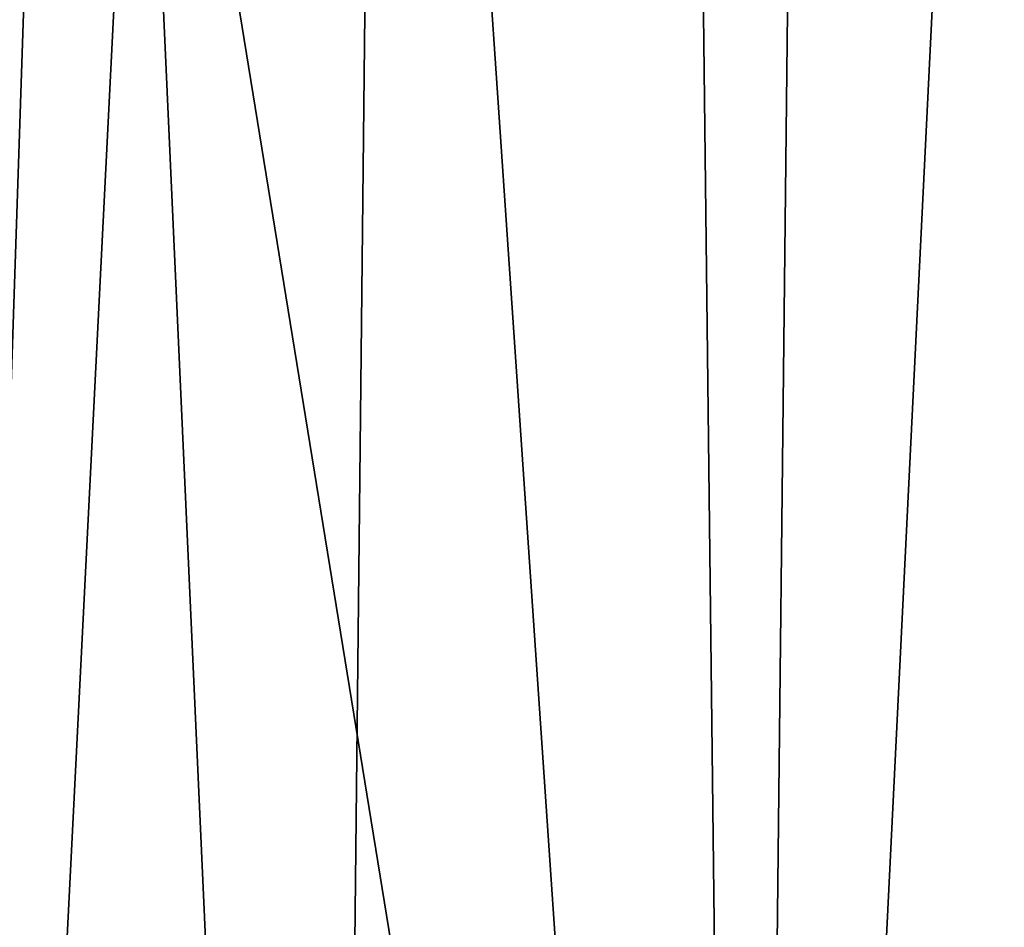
# Model space of a CAD drawing. Header units: metres. Extents: x -410 to 15, y -15 to 15.
# Tile 70 of 256: x -5.359 to -4.479, y -11.185 to -10.374. Entities that reach past the tile are written whole.
import ezdxf

# ---------------------------------------------------------------- set-up
doc = ezdxf.new("R2010")
doc.units = ezdxf.units.M
doc.layers.add('solid_508382', color=7, linetype='CONTINUOUS')

msp = doc.modelspace()

# ---------------------------------------------------------------- linework, layer by layer
at = {"layer": 'solid_508382'}
for points in [[(-5.302668, -8.771781, 2.2), (-5.565269, -8.607567, 2.2), (-5.457949, -13.433534, 2.2)], [(-5.302668, -8.771781, 2.2), (-5.457949, -13.433534, 2.2), (-5.085285, -13.578979, 2.2)], [(-5.035404, -8.927888, 2.2), (-5.302668, -8.771781, 2.2), (-5.085285, -13.578979, 2.2)], [(-5.035404, -8.927888, 2.2), (-5.085285, -13.578979, 2.2), (-4.70893, -13.714067, 2.2)], [(-4.763391, -9.07593, 2.2), (-5.035404, -8.927888, 2.2), (-4.70893, -13.714067, 2.2)], [(-4.487124, -9.215651, 2.2), (-4.763391, -9.07593, 2.2), (-4.70893, -13.714067, 2.2)], [(-4.487124, -9.215651, 2.2), (-4.70893, -13.714067, 2.2), (-4.329576, -13.838519, 2.2)], [(-4.206744, -9.346962, 2.2), (-4.487124, -9.215651, 2.2), (-4.329576, -13.838519, 2.2)], [(-5.808331, -9.517632, 0), (-5.248512, -9.837453, 0), (-5.403823, -12.915046, 0)], [(-5.248512, -9.837453, 0), (-4.704482, -13.185876, 0), (-5.403823, -12.915046, 0)], [(-5.248512, -9.837453, 0), (-4.67031, -10.12475, 0), (-4.704482, -13.185876, 0)], [(-4.67031, -10.12475, 0), (-4.076828, -10.377931, 0), (-4.704482, -13.185876, 0)], [(-4.099175, -10.369149, -14.6), (-4.076828, -10.377931, 0), (-4.67031, -10.12475, 0)], [(-4.076828, -10.377931, 0), (-3.992417, -13.418647, 0), (-4.704482, -13.185876, 0)]]:
    msp.add_3dface(points, dxfattribs=at)

doc.saveas('drawing.dxf')
